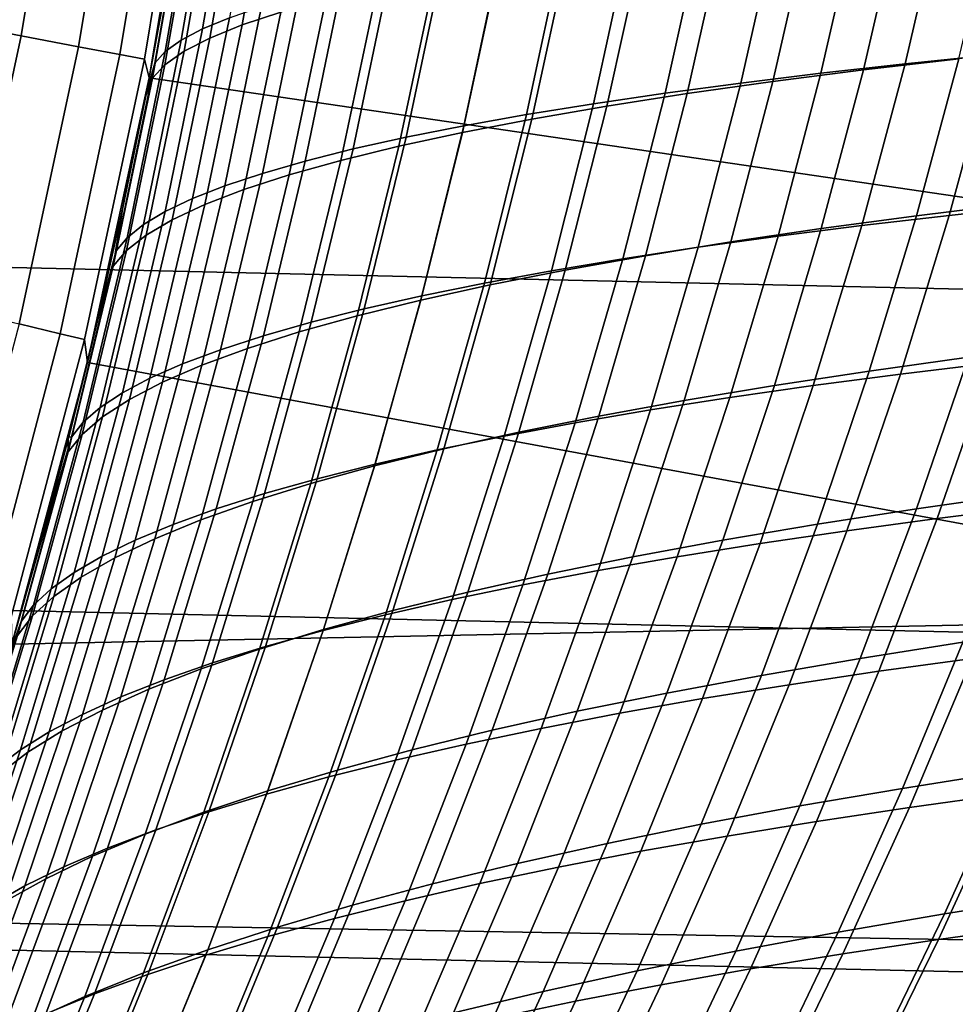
# Model space of a CAD drawing. Header units: metres. Extents: x -28 to 70, y -218 to 27.
# Tile 155 of 246: x 21.14 to 24.5, y -7.49 to -3.95. Entities that reach past the tile are written whole.
import ezdxf

# ---------------------------------------------------------------- set-up
doc = ezdxf.new("R2010")
doc.units = ezdxf.units.M
doc.layers.add('solid_10_261_002_XXX', color=7, linetype='CONTINUOUS')

msp = doc.modelspace()

# ---------------------------------------------------------------- linework, layer by layer
at = {"layer": 'solid_10_261_002_XXX'}
for points in [[(27.045177, -4.980701, -5), (-27.243832, -3.744787, -5), (-27.386063, -2.50062, -5), (27.243832, -3.744787, -5)], [(21.141562, -4.012424, 149.119751), (21.306396, -3.017062, 149.119751), (21.038462, -2.979121, 150.623184), (20.8757, -3.961967, 150.623184)], [(21.348619, -4.051722, 147.606766), (21.51507, -3.04661, 147.606766), (21.306396, -3.017062, 149.119751), (21.141562, -4.012424, 149.119751)], [(21.496548, -4.079797, 146.086594), (21.66415, -3.067721, 146.086594), (21.51507, -3.04661, 147.606766), (21.348619, -4.051722, 147.606766)], [(21.585112, -4.096605, 144.561661), (21.753405, -3.080359, 144.561661), (21.66415, -3.067721, 146.086594), (21.496548, -4.079797, 146.086594)], [(21.602432, -4.163527, 143.052673), (21.776072, -3.130926, 143.052673), (21.753405, -3.080359, 144.561661), (21.585112, -4.096605, 144.561661)], [(21.737457, -3.38865, 85.574867), (21.66827, -3.80606, 85.621803), (21.602425, -4.163459), (21.776041, -3.131092)], [(26.553406, -4.890358), (26.748474, -3.676775), (21.776041, -3.131092), (21.602425, -4.163459)], [(21.667282, -3.81168, 142.377914), (21.736696, -3.393527, 142.425034), (21.776072, -3.130926, 143.052673), (21.602432, -4.163527, 143.052673)], [(22.049608, -3.322416, 140.124557), (21.935936, -3.973559, 140.045731), (22.075018, -3.927159, 139.601364), (22.18779, -3.283598, 139.679596)], [(21.794052, -3.987759, 87.329597), (21.907532, -3.32784, 87.251534), (22.00271, -3.293834, 87.662659), (21.890249, -3.947487, 87.740082)], [(21.934967, -3.361856, 140.576004), (21.820093, -4.02066, 140.49646), (21.935936, -3.973559, 140.045731), (22.049608, -3.322416, 140.124557)], [(21.717237, -4.028464, 86.915436), (21.832005, -3.362243, 86.836624), (21.907532, -3.32784, 87.251534), (21.794052, -3.987759, 87.329597)], [(21.65996, -4.0695, 86.498604), (21.776304, -3.396962, 86.418907), (21.832005, -3.362243, 86.836624), (21.717237, -4.028464, 86.915436)], [(21.844076, -3.401798, 141.032639), (21.727674, -4.068315, 140.95224), (21.820093, -4.02066, 140.49646), (21.934967, -3.361856, 140.576004)], [(21.776304, -3.396962, 86.418907), (21.65996, -4.0695, 86.498604), (21.622375, -4.110762, 86.080093), (21.740595, -3.431912, 85.999374)], [(21.777145, -3.442126, 141.493134), (21.658873, -4.11638, 141.411758), (21.727674, -4.068315, 140.95224), (21.844076, -3.401798, 141.032639)], [(21.740595, -3.431912, 85.999374), (21.622375, -4.110762, 86.080093), (21.591169, -4.221542, 85.674347), (21.66827, -3.80606, 85.621803)], [(21.658873, -4.11638, 141.411758), (21.777145, -3.442126, 141.493134), (21.734383, -3.482721, 141.956146), (21.613869, -4.164709, 141.873657)], [(21.734383, -3.482721, 141.956146), (21.667282, -3.81168, 142.377914), (21.589945, -4.227796, 142.32515), (21.613869, -4.164709, 141.873657)], [(24.318569, -4.113501, 92.122635), (24.454893, -3.52861, 92.030556), (24.77191, -3.500661, 92.307846), (24.634285, -4.081156, 92.400398)], [(24.016516, -4.147206, 91.829521), (24.15163, -3.557729, 91.737877), (24.454893, -3.52861, 92.030556), (24.318569, -4.113501, 92.122635)], [(24.302784, -3.558693, 136.097977), (24.1693, -4.135172, 136.007126), (24.512188, -4.095067, 135.694672), (24.64666, -3.524426, 135.785721)], [(23.728867, -4.182298, 91.521729), (23.862885, -3.588042, 91.430466), (24.15163, -3.557729, 91.737877), (24.016516, -4.147206, 91.829521)], [(23.976177, -3.594414, 136.428665), (23.843575, -4.176953, 136.337967), (24.1693, -4.135172, 136.007126), (24.302784, -3.558693, 136.097977)], [(23.456182, -4.218737, 91.200104), (23.589231, -3.61952, 91.109161), (23.862885, -3.588042, 91.430466), (23.728867, -4.182298, 91.521729)], [(23.667728, -3.631584, 136.776794), (23.535873, -4.220402, 136.686188), (23.843575, -4.176953, 136.337967), (23.976177, -3.594414, 136.428665)], [(23.198971, -4.256465, 90.865547), (23.331196, -3.652118, 90.774857), (23.589231, -3.61952, 91.109161), (23.456182, -4.218737, 91.200104)], [(23.378136, -3.670146, 137.141144), (23.246874, -4.265445, 137.050568), (23.535873, -4.220402, 136.686188), (23.667728, -3.631584, 136.776794)], [(22.957739, -4.295427, 90.518959), (23.089298, -3.68579, 90.428452), (23.331196, -3.652118, 90.774857), (23.198971, -4.256465, 90.865547)], [(23.108088, -3.710035, 137.520554), (22.977243, -4.312003, 137.429916), (23.246874, -4.265445, 137.050568), (23.378136, -3.670146, 137.141144)], [(22.858276, -3.751188, 137.913803), (22.72765, -4.36, 137.823029), (22.977243, -4.312003, 137.429916), (23.108088, -3.710035, 137.520554)], [(22.732994, -4.335565, 90.161255), (22.864065, -3.72049, 90.070824), (23.089298, -3.68579, 90.428452), (22.957739, -4.295427, 90.518959)], [(26.79051, -6.206317, -5), (-27.045177, -4.980701, -5), (-27.243832, -3.744787, -5), (27.045177, -4.980701, -5)], [(22.525242, -4.376823, 89.79332), (22.656017, -3.756174, 89.702881), (22.864065, -3.72049, 90.070824), (22.732994, -4.335565, 90.161255)], [(22.33499, -4.419145, 89.416069), (22.465679, -3.792794, 89.325516), (22.656017, -3.756174, 89.702881), (22.525242, -4.376823, 89.79332)], [(22.629391, -3.793543, 138.319717), (22.498758, -4.409358, 138.228699), (22.72765, -4.36, 137.823029), (22.858276, -3.751188, 137.913803)], [(21.589945, -4.227796, 142.32515), (21.667282, -3.81168, 142.377914), (21.602432, -4.163527, 143.052673)], [(21.66827, -3.80606, 85.621803), (21.591169, -4.221542, 85.674347), (21.602425, -4.163459)], [(22.162746, -4.462473, 89.030396), (22.293573, -3.830308, 88.939613), (22.465679, -3.792794, 89.325516), (22.33499, -4.419145, 89.416069)], [(22.422121, -3.837036, 138.737076), (22.291237, -4.46, 138.645706), (22.498758, -4.409358, 138.228699), (22.629391, -3.793543, 138.319717)], [(22.008959, -4.50674, 88.637222), (22.140165, -3.868658, 88.546082), (22.293573, -3.830308, 88.939613), (22.162746, -4.462473, 89.030396)], [(22.237154, -3.881604, 139.164719), (22.105751, -4.511847, 139.072845), (22.291237, -4.46, 138.645706), (22.422121, -3.837036, 138.737076)], [(21.873827, -4.551832, 88.237534), (22.005672, -3.907753, 88.145912), (22.140165, -3.868658, 88.546082), (22.008959, -4.50674, 88.637222)], [(22.075018, -3.927159, 139.601364), (21.942806, -4.564791, 139.508896), (22.105751, -4.511847, 139.072845), (22.237154, -3.881604, 139.164719)], [(21.757494, -4.597623, 87.832321), (21.890249, -3.947487, 87.740082), (22.005672, -3.907753, 88.145912), (21.873827, -4.551832, 88.237534)], [(21.660093, -4.643988, 87.422577), (21.794052, -3.987759, 87.329597), (21.890249, -3.947487, 87.740082), (21.757494, -4.597623, 87.832321)], [(21.935936, -3.973559, 140.045731), (21.802599, -4.618664, 139.952499), (21.942806, -4.564791, 139.508896), (22.075018, -3.927159, 139.601364)], [(20.930254, -4.998967, 149.119751), (21.141562, -4.012424, 149.119751), (20.8757, -3.961967, 150.623184), (20.667048, -4.936103, 150.623184)], [(21.581768, -4.690802, 87.009315), (21.717237, -4.028464, 86.915436), (21.794052, -3.987759, 87.329597), (21.660093, -4.643988, 87.422577)], [(21.820093, -4.02066, 140.49646), (21.685289, -4.67329, 140.402344), (21.802599, -4.618664, 139.952499), (21.935936, -3.973559, 140.045731)], [(21.135242, -5.047926, 147.606766), (21.348619, -4.051722, 147.606766), (21.141562, -4.012424, 149.119751), (20.930254, -4.998967, 149.119751)], [(21.522655, -4.737938, 86.593521), (21.65996, -4.0695, 86.498604), (21.717237, -4.028464, 86.915436), (21.581768, -4.690802, 87.009315)], [(21.727674, -4.068315, 140.95224), (21.591043, -4.728495, 140.857086), (21.685289, -4.67329, 140.402344), (21.820093, -4.02066, 140.49646)], [(21.281691, -5.082904, 146.086594), (21.496548, -4.079797, 146.086594), (21.348619, -4.051722, 147.606766), (21.135242, -5.047926, 147.606766)], [(24.512188, -4.095067, 135.694672), (24.359621, -4.659419, 135.590302), (24.717541, -4.615298, 135.29689), (24.871187, -4.056581, 135.401443)], [(24.477209, -4.6576, 92.507248), (24.634285, -4.081156, 92.400398), (24.962872, -4.050134, 92.662186), (24.804356, -4.622372, 92.769539)], [(21.36937, -5.103846, 144.561661), (21.585112, -4.096605, 144.561661), (21.496548, -4.079797, 146.086594), (21.281691, -5.082904, 146.086594)], [(21.379854, -5.186697, 143.052673), (21.602432, -4.163527, 143.052673), (21.585112, -4.096605, 144.561661), (21.36937, -5.103846, 144.561661)], [(21.65996, -4.0695, 86.498604), (21.522655, -4.737938, 86.593521), (21.482895, -4.785273, 86.176201), (21.622375, -4.110762, 86.080093)], [(21.658873, -4.11638, 141.411758), (21.520023, -4.784103, 141.315384), (21.591043, -4.728495, 140.857086), (21.727674, -4.068315, 140.95224)], [(24.1693, -4.135172, 136.007126), (24.017719, -4.705378, 135.902893), (24.359621, -4.659419, 135.590302), (24.512188, -4.095067, 135.694672)], [(24.162853, -4.694341, 92.229012), (24.318569, -4.113501, 92.122635), (24.634285, -4.081156, 92.400398), (24.477209, -4.6576, 92.507248)], [(21.520023, -4.784103, 141.315384), (21.658873, -4.11638, 141.411758), (21.613869, -4.164709, 141.873657), (21.472389, -4.83994, 141.775925)], [(21.622375, -4.110762, 86.080093), (21.482895, -4.785273, 86.176201), (21.506224, -4.634904, 85.732506), (21.591169, -4.221542, 85.674347)], [(23.843575, -4.176953, 136.337967), (23.692858, -4.753232, 136.233826), (24.017719, -4.705378, 135.902893), (24.1693, -4.135172, 136.007126)], [(23.862055, -4.732633, 91.935471), (24.016516, -4.147206, 91.829521), (24.318569, -4.113501, 92.122635), (24.162853, -4.694341, 92.229012)], [(21.504753, -4.641722, 142.266754), (21.589945, -4.227796, 142.32515), (21.602432, -4.163527, 143.052673), (21.379854, -5.186697, 143.052673)], [(21.506224, -4.634904, 85.732506), (21.413578, -5.04566, 85.796356), (21.379866, -5.186649), (21.602425, -4.163459)], [(26.303297, -6.093975), (26.553406, -4.890358), (21.602425, -4.163459), (21.379866, -5.186649)], [(21.472389, -4.83994, 141.775925), (21.613869, -4.164709, 141.873657), (21.589945, -4.227796, 142.32515), (21.504753, -4.641722, 142.266754)], [(21.591169, -4.221542, 85.674347), (21.506224, -4.634904, 85.732506), (21.602425, -4.163459)], [(23.575539, -4.772497, 91.627304), (23.728867, -4.182298, 91.521729), (24.016516, -4.147206, 91.829521), (23.862055, -4.732633, 91.935471)], [(23.303846, -4.813883, 91.305374), (23.456182, -4.218737, 91.200104), (23.728867, -4.182298, 91.521729), (23.575539, -4.772497, 91.627304)], [(23.535873, -4.220402, 136.686188), (23.385872, -4.802962, 136.582062), (23.692858, -4.753232, 136.233826), (23.843575, -4.176953, 136.337967)], [(23.047464, -4.856723, 90.970596), (23.198971, -4.256465, 90.865547), (23.456182, -4.218737, 91.200104), (23.303846, -4.813883, 91.305374)], [(23.246874, -4.265445, 137.050568), (23.097414, -4.85448, 136.946396), (23.385872, -4.802962, 136.582062), (23.535873, -4.220402, 136.686188)], [(22.806887, -4.900946, 90.623878), (22.957739, -4.295427, 90.518959), (23.198971, -4.256465, 90.865547), (23.047464, -4.856723, 90.970596)], [(22.977243, -4.312003, 137.429916), (22.828127, -4.907689, 137.325592), (23.097414, -4.85448, 136.946396), (23.246874, -4.265445, 137.050568)], [(22.72765, -4.36, 137.823029), (22.578653, -4.962497, 137.71846), (22.828127, -4.907689, 137.325592), (22.977243, -4.312003, 137.429916)], [(22.5826, -4.946483, 90.266129), (22.732994, -4.335565, 90.161255), (22.957739, -4.295427, 90.518959), (22.806887, -4.900946, 90.623878)], [(22.375093, -4.993266, 89.898262), (22.525242, -4.376823, 89.79332), (22.732994, -4.335565, 90.161255), (22.5826, -4.946483, 90.266129)], [(22.184858, -5.041224, 89.521194), (22.33499, -4.419145, 89.416069), (22.525242, -4.376823, 89.79332), (22.375093, -4.993266, 89.898262)], [(22.498758, -4.409358, 138.228699), (22.349634, -5.018809, 138.123779), (22.578653, -4.962497, 137.71846), (22.72765, -4.36, 137.823029)], [(22.012383, -5.090289, 89.135841), (22.162746, -4.462473, 89.030396), (22.33499, -4.419145, 89.416069), (22.184858, -5.041224, 89.521194)], [(22.291237, -4.46, 138.645706), (22.141716, -5.076531, 138.540298), (22.349634, -5.018809, 138.123779), (22.498758, -4.409358, 138.228699)], [(21.858099, -5.140379, 88.743111), (22.008959, -4.50674, 88.637222), (22.162746, -4.462473, 89.030396), (22.012383, -5.090289, 89.135841)], [(22.105751, -4.511847, 139.072845), (21.955538, -5.13557, 138.966827), (22.141716, -5.076531, 138.540298), (22.291237, -4.46, 138.645706)], [(21.722187, -5.191358, 88.344009), (21.873827, -4.551832, 88.237534), (22.008959, -4.50674, 88.637222), (21.858099, -5.140379, 88.743111)], [(21.942806, -4.564791, 139.508896), (21.79158, -5.195793, 139.4021), (21.955538, -5.13557, 138.966827), (22.105751, -4.511847, 139.072845)], [(21.604771, -5.243075, 87.939529), (21.757494, -4.597623, 87.832321), (21.873827, -4.551832, 88.237534), (21.722187, -5.191358, 88.344009)], [(21.50597, -5.295384, 87.53067), (21.660093, -4.643988, 87.422577), (21.757494, -4.597623, 87.832321), (21.604771, -5.243075, 87.939529)], [(21.802599, -4.618664, 139.952499), (21.650011, -5.257003, 139.844788), (21.79158, -5.195793, 139.4021), (21.942806, -4.564791, 139.508896)], [(21.685289, -4.67329, 140.402344), (21.53097, -5.318991, 140.293549), (21.650011, -5.257003, 139.844788), (21.802599, -4.618664, 139.952499)], [(24.359621, -4.659419, 135.590302), (24.18984, -5.217048, 135.472656), (24.546705, -5.167317, 135.179138), (24.717541, -4.615298, 135.29689)], [(24.301916, -5.228077, 92.628082), (24.477209, -4.6576, 92.507248), (24.804356, -4.622372, 92.769539), (24.627609, -5.188621, 92.890854)], [(21.411858, -5.052953, 142.202652), (21.504753, -4.641722, 142.266754), (21.379854, -5.186697, 143.052673)], [(21.472389, -4.83994, 141.775925), (21.504753, -4.641722, 142.266754), (21.411858, -5.052953, 142.202652)], [(21.482895, -4.785273, 86.176201), (21.413578, -5.04566, 85.796356), (21.506224, -4.634904, 85.732506)], [(21.425905, -5.348133, 87.118446), (21.581768, -4.690802, 87.009315), (21.660093, -4.643988, 87.422577), (21.50597, -5.295384, 87.53067)], [(24.017719, -4.705378, 135.902893), (23.848888, -5.268838, 135.785309), (24.18984, -5.217048, 135.472656), (24.359621, -4.659419, 135.590302)], [(23.988924, -5.269239, 92.349411), (24.162853, -4.694341, 92.229012), (24.477209, -4.6576, 92.507248), (24.301916, -5.228077, 92.628082)], [(21.364697, -5.401174, 86.703857), (21.522655, -4.737938, 86.593521), (21.581768, -4.690802, 87.009315), (21.425905, -5.348133, 87.118446)], [(21.591043, -4.728495, 140.857086), (21.434591, -5.381551, 140.747055), (21.53097, -5.318991, 140.293549), (21.685289, -4.67329, 140.402344)], [(23.689377, -5.312139, 92.055489), (23.862055, -4.732633, 91.935471), (24.162853, -4.694341, 92.229012), (23.988924, -5.269239, 92.349411)], [(21.522655, -4.737938, 86.593521), (21.364697, -5.401174, 86.703857), (21.322466, -5.454357, 86.287895), (21.482895, -4.785273, 86.176201)], [(21.520023, -4.784103, 141.315384), (21.361013, -5.444475, 141.203934), (21.434591, -5.381551, 140.747055), (21.591043, -4.728495, 140.857086)], [(23.403976, -5.356792, 91.747002), (23.575539, -4.772497, 91.627304), (23.862055, -4.732633, 91.935471), (23.689377, -5.312139, 92.055489)], [(23.692858, -4.753232, 136.233826), (23.524839, -5.322735, 136.116257), (23.848888, -5.268838, 135.785309), (24.017719, -4.705378, 135.902893)], [(23.133244, -5.403138, 91.424828), (23.303846, -4.813883, 91.305374), (23.575539, -4.772497, 91.627304), (23.403976, -5.356792, 91.747002)], [(23.385872, -4.802962, 136.582062), (23.218502, -5.378713, 136.464417), (23.524839, -5.322735, 136.116257), (23.692858, -4.753232, 136.233826)], [(21.361013, -5.444475, 141.203934), (21.520023, -4.784103, 141.315384), (21.472389, -4.83994, 141.775925), (21.310369, -5.507557, 141.662888)], [(21.482895, -4.785273, 86.176201), (21.322466, -5.454357, 86.287895), (21.313404, -5.453331, 85.866005), (21.413578, -5.04566, 85.796356)], [(23.097414, -4.85448, 136.946396), (22.930502, -5.43666, 136.828598), (23.218502, -5.378713, 136.464417), (23.385872, -4.802962, 136.582062)], [(21.310369, -5.507557, 141.662888), (21.472389, -4.83994, 141.775925), (21.411858, -5.052953, 142.202652), (21.311441, -5.460991, 142.132767)], [(22.877649, -5.451093, 91.08989), (23.047464, -4.856723, 90.970596), (23.303846, -4.813883, 91.305374), (23.133244, -5.403138, 91.424828)], [(22.637665, -5.500574, 90.743111), (22.806887, -4.900946, 90.623878), (23.047464, -4.856723, 90.970596), (22.877649, -5.451093, 91.08989)], [(22.828127, -4.907689, 137.325592), (22.661457, -5.496466, 137.207565), (22.930502, -5.43666, 136.828598), (23.097414, -4.85448, 136.946396)], [(22.578653, -4.962497, 137.71846), (22.411983, -5.558016, 137.600067), (22.661457, -5.496466, 137.207565), (22.828127, -4.907689, 137.325592)], [(22.413761, -5.551497, 90.385406), (22.5826, -4.946483, 90.266129), (22.806887, -4.900946, 90.623878), (22.637665, -5.500574, 90.743111)], [(22.206409, -5.603778, 90.0177), (22.375093, -4.993266, 89.898262), (22.5826, -4.946483, 90.266129), (22.413761, -5.551497, 90.385406)], [(26.48019, -7.4195, -5), (-26.79051, -6.206317, -5), (-27.045177, -4.980701, -5), (26.79051, -6.206317, -5)], [(22.349634, -5.018809, 138.123779), (22.182699, -5.621199, 138.004883), (22.411983, -5.558016, 137.600067), (22.578653, -4.962497, 137.71846)], [(22.141716, -5.076531, 138.540298), (21.97422, -5.685901, 138.420776), (22.182699, -5.621199, 138.004883), (22.349634, -5.018809, 138.123779)], [(22.016079, -5.657336, 89.640923), (22.184858, -5.041224, 89.521194), (22.375093, -4.993266, 89.898262), (22.206409, -5.603778, 90.0177)], [(21.020054, -6.074839, 146.086594), (21.281691, -5.082904, 146.086594), (21.135242, -5.047926, 147.606766), (20.875404, -6.033035, 147.606766)], [(21.311441, -5.460991, 142.132767), (21.411858, -5.052953, 142.202652), (21.379854, -5.186697, 143.052673)], [(21.413578, -5.04566, 85.796356), (21.313404, -5.453331, 85.866005), (21.379866, -5.186649)], [(21.843245, -5.712086, 89.255981), (22.012383, -5.090289, 89.135841), (22.184858, -5.041224, 89.521194), (22.016079, -5.657336, 89.640923)], [(21.106653, -6.099866, 144.561661), (21.36937, -5.103846, 144.561661), (21.281691, -5.082904, 146.086594), (21.020054, -6.074839, 146.086594)], [(21.688313, -5.767931, 88.863823), (21.858099, -5.140379, 88.743111), (22.012383, -5.090289, 89.135841), (21.843245, -5.712086, 89.255981)], [(21.955538, -5.13557, 138.966827), (21.787163, -5.752009, 138.846542), (21.97422, -5.685901, 138.420776), (22.141716, -5.076531, 138.540298)], [(21.108845, -6.198116, 143.052673), (21.379854, -5.186697, 143.052673), (21.36937, -5.103846, 144.561661), (21.106653, -6.099866, 144.561661)], [(24.546705, -5.167317, 135.179138), (24.359613, -5.712257, 135.048279), (24.730316, -5.659211, 134.774704), (24.918486, -5.119589, 134.905609)], [(21.551451, -5.82471, 88.465439), (21.722187, -5.191358, 88.344009), (21.858099, -5.140379, 88.743111), (21.688313, -5.767931, 88.863823)], [(21.79158, -5.195793, 139.4021), (21.621981, -5.81937, 139.280884), (21.787163, -5.752009, 138.846542), (21.955538, -5.13557, 138.966827)], [(24.433954, -5.746918, 93.02578), (24.627609, -5.188621, 92.890854), (24.965258, -5.150836, 93.13707), (24.770121, -5.705059, 93.272438)], [(21.313404, -5.453331, 85.866005), (21.205824, -5.85773, 85.941452), (21.108797, -6.198219), (21.379866, -5.186649)], [(26.303297, -6.093975), (21.379866, -5.186649), (21.108797, -6.198219)], [(21.203644, -5.86562, 142.057144), (21.311441, -5.460991, 142.132767), (21.379854, -5.186697, 143.052673), (21.108845, -6.198116, 143.052673)], [(21.432758, -5.88225, 88.061836), (21.604771, -5.243075, 87.939529), (21.722187, -5.191358, 88.344009), (21.551451, -5.82471, 88.465439)], [(21.650011, -5.257003, 139.844788), (21.478815, -5.88775, 139.722458), (21.621981, -5.81937, 139.280884), (21.79158, -5.195793, 139.4021)], [(24.18984, -5.217048, 135.472656), (24.003742, -5.767533, 135.341827), (24.359613, -5.712257, 135.048279), (24.546705, -5.167317, 135.179138)], [(24.109671, -5.790647, 92.762596), (24.301916, -5.228077, 92.628082), (24.627609, -5.188621, 92.890854), (24.433954, -5.746918, 93.02578)], [(23.848888, -5.268838, 135.785309), (23.663668, -5.825086, 135.654449), (24.003742, -5.767533, 135.341827), (24.18984, -5.217048, 135.472656)], [(23.797991, -5.836273, 92.483566), (23.988924, -5.269239, 92.349411), (24.301916, -5.228077, 92.628082), (24.109671, -5.790647, 92.762596)], [(21.332338, -5.940375, 87.654022), (21.50597, -5.295384, 87.53067), (21.604771, -5.243075, 87.939529), (21.432758, -5.88225, 88.061836)], [(21.53097, -5.318991, 140.293549), (21.357777, -5.956907, 140.169937), (21.478815, -5.88775, 139.722458), (21.650011, -5.257003, 139.844788)], [(23.524839, -5.322735, 136.116257), (23.340347, -5.884957, 135.985291), (23.663668, -5.825086, 135.654449), (23.848888, -5.268838, 135.785309)], [(23.499634, -5.883824, 92.189339), (23.689377, -5.312139, 92.055489), (23.988924, -5.269239, 92.349411), (23.797991, -5.836273, 92.483566)], [(21.250292, -5.998909, 87.243004), (21.425905, -5.348133, 87.118446), (21.50597, -5.295384, 87.53067), (21.332338, -5.940375, 87.654022)], [(21.434591, -5.381551, 140.747055), (21.258972, -6.0266, 140.621979), (21.357777, -5.956907, 140.169937), (21.53097, -5.318991, 140.293549)], [(23.218502, -5.378713, 136.464417), (23.034563, -5.947104, 136.333282), (23.340347, -5.884957, 135.985291), (23.524839, -5.322735, 136.116257)], [(23.215277, -5.933309, 91.880623), (23.403976, -5.356792, 91.747002), (23.689377, -5.312139, 92.055489), (23.499634, -5.883824, 92.189339)], [(21.186718, -6.05768, 86.829796), (21.364697, -5.401174, 86.703857), (21.425905, -5.348133, 87.118446), (21.250292, -5.998909, 87.243004)], [(22.945423, -5.98465, 91.558304), (23.133244, -5.403138, 91.424828), (23.403976, -5.356792, 91.747002), (23.215277, -5.933309, 91.880623)], [(21.364697, -5.401174, 86.703857), (21.186718, -6.05768, 86.829796), (21.14172, -6.11651, 86.415405), (21.322466, -5.454357, 86.287895)], [(21.361013, -5.444475, 141.203934), (21.182512, -6.096586, 141.077225), (21.258972, -6.0266, 140.621979), (21.434591, -5.381551, 140.747055)], [(22.690521, -6.037749, 91.223305), (22.877649, -5.451093, 91.08989), (23.133244, -5.403138, 91.424828), (22.945423, -5.98465, 91.558304)], [(22.930502, -5.43666, 136.828598), (22.74691, -6.011397, 136.697189), (23.034563, -5.947104, 136.333282), (23.218502, -5.378713, 136.464417)], [(21.182512, -6.096586, 141.077225), (21.361013, -5.444475, 141.203934), (21.310369, -5.507557, 141.662888), (21.128504, -6.166625, 141.534317)], [(22.661457, -5.496466, 137.207565), (22.47798, -6.077704, 137.07576), (22.74691, -6.011397, 136.697189), (22.930502, -5.43666, 136.828598)], [(21.322466, -5.454357, 86.287895), (21.14172, -6.11651, 86.415405), (21.090849, -6.25908, 86.022598), (21.205824, -5.85773, 85.941452)], [(21.310369, -5.507557, 141.662888), (21.311441, -5.460991, 142.132767), (21.203644, -5.86562, 142.057144)], [(21.322466, -5.454357, 86.287895), (21.205824, -5.85773, 85.941452), (21.313404, -5.453331, 85.866005)], [(22.451023, -6.092508, 90.876572), (22.637665, -5.500574, 90.743111), (22.877649, -5.451093, 91.08989), (22.690521, -6.037749, 91.223305)], [(21.310369, -5.507557, 141.662888), (21.203644, -5.86562, 142.057144), (21.088482, -6.267049, 141.975861), (21.128504, -6.166625, 141.534317)], [(22.227383, -6.148828, 90.519028), (22.413761, -5.551497, 90.385406), (22.637665, -5.500574, 90.743111), (22.451023, -6.092508, 90.876572)], [(22.411983, -5.558016, 137.600067), (22.228363, -6.14589, 137.467758), (22.47798, -6.077704, 137.07576), (22.661457, -5.496466, 137.207565)], [(22.02005, -6.206609, 90.151611), (22.206409, -5.603778, 90.0177), (22.413761, -5.551497, 90.385406), (22.227383, -6.148828, 90.519028)], [(22.182699, -5.621199, 138.004883), (21.998652, -6.215823, 137.871933), (22.228363, -6.14589, 137.467758), (22.411983, -5.558016, 137.600067)], [(21.97422, -5.685901, 138.420776), (21.789434, -6.287368, 138.287048), (21.998652, -6.215823, 137.871933), (22.182699, -5.621199, 138.004883)], [(21.829475, -6.265753, 89.775246), (22.016079, -5.657336, 89.640923), (22.206409, -5.603778, 90.0177), (22.02005, -6.206609, 90.151611)], [(21.656115, -6.326161, 89.390869), (21.843245, -5.712086, 89.255981), (22.016079, -5.657336, 89.640923), (21.829475, -6.265753, 89.775246)], [(24.359613, -5.712257, 135.048279), (24.157192, -6.249741, 134.904434), (24.526907, -6.191488, 134.630905), (24.730316, -5.659211, 134.774704)], [(21.787163, -5.752009, 138.846542), (21.601299, -6.360392, 138.711853), (21.789434, -6.287368, 138.287048), (21.97422, -5.685901, 138.420776)], [(21.500355, -6.387718, 88.999435), (21.688313, -5.767931, 88.863823), (21.843245, -5.712086, 89.255981), (21.656115, -6.326161, 89.390869)], [(24.003742, -5.767533, 135.341827), (23.802219, -6.310451, 135.197891), (24.157192, -6.249741, 134.904434), (24.359613, -5.712257, 135.048279)], [(24.22464, -6.295739, 93.174042), (24.433954, -5.746918, 93.02578), (24.770121, -5.705059, 93.272438), (24.559416, -6.249762, 93.421051)], [(21.621981, -5.81937, 139.280884), (21.434675, -6.434715, 139.145065), (21.601299, -6.360392, 138.711853), (21.787163, -5.752009, 138.846542)], [(23.901669, -6.343789, 92.910553), (24.109671, -5.790647, 92.762596), (24.433954, -5.746918, 93.02578), (24.22464, -6.295739, 93.174042)], [(21.362343, -6.450238, 88.601929), (21.551451, -5.82471, 88.465439), (21.688313, -5.767931, 88.863823), (21.500355, -6.387718, 88.999435)], [(23.663668, -5.825086, 135.654449), (23.462919, -6.373656, 135.510361), (23.802219, -6.310451, 135.197891), (24.003742, -5.767533, 135.341827)], [(23.591196, -6.393931, 92.631264), (23.797991, -5.836273, 92.483566), (24.109671, -5.790647, 92.762596), (23.901669, -6.343789, 92.910553)], [(21.242159, -6.513519, 88.199371), (21.432758, -5.88225, 88.061836), (21.551451, -5.82471, 88.465439), (21.362343, -6.450238, 88.601929)], [(21.478815, -5.88775, 139.722458), (21.289675, -6.510067, 139.585342), (21.434675, -6.434715, 139.145065), (21.621981, -5.81937, 139.280884)], [(23.340347, -5.884957, 135.985291), (23.140213, -6.439387, 135.840988), (23.462919, -6.373656, 135.510361), (23.663668, -5.825086, 135.654449)], [(23.293917, -6.446184, 92.336845), (23.499634, -5.883824, 92.189339), (23.797991, -5.836273, 92.483566), (23.591196, -6.393931, 92.631264)], [(21.088482, -6.267049, 141.975861), (21.203644, -5.86562, 142.057144), (21.108845, -6.198116, 143.052673)], [(21.205824, -5.85773, 85.941452), (21.090849, -6.25908, 86.022598), (21.108797, -6.198219)], [(21.139883, -6.577358, 87.792778), (21.332338, -5.940375, 87.654022), (21.432758, -5.88225, 88.061836), (21.242159, -6.513519, 88.199371)], [(21.357777, -5.956907, 140.169937), (21.166378, -6.586171, 140.031342), (21.289675, -6.510067, 139.585342), (21.478815, -5.88775, 139.722458)], [(23.034563, -5.947104, 136.333282), (22.83485, -6.507586, 136.18866), (23.140213, -6.439387, 135.840988), (23.340347, -5.884957, 135.985291)], [(23.010481, -6.500546, 92.028023), (23.215277, -5.933309, 91.880623), (23.499634, -5.883824, 92.189339), (23.293917, -6.446184, 92.336845)], [(21.055597, -6.641553, 87.383156), (21.250292, -5.998909, 87.243004), (21.332338, -5.940375, 87.654022), (21.139883, -6.577358, 87.792778)], [(22.741373, -6.556927, 91.705681), (22.945423, -5.98465, 91.558304), (23.215277, -5.933309, 91.880623), (23.010481, -6.500546, 92.028023)], [(21.258972, -6.0266, 140.621979), (21.064865, -6.662746, 140.481689), (21.166378, -6.586171, 140.031342), (21.357777, -5.956907, 140.169937)], [(22.74691, -6.011397, 136.697189), (22.547403, -6.5781, 136.552124), (22.83485, -6.507586, 136.18866), (23.034563, -5.947104, 136.333282)], [(20.989384, -6.7059, 86.971535), (21.186718, -6.05768, 86.829796), (21.250292, -5.998909, 87.243004), (21.055597, -6.641553, 87.383156)], [(22.47798, -6.077704, 137.07576), (22.278437, -6.650774, 136.930161), (22.547403, -6.5781, 136.552124), (22.74691, -6.011397, 136.697189)], [(22.48702, -6.615209, 91.370766), (22.690521, -6.037749, 91.223305), (22.945423, -5.98465, 91.558304), (22.741373, -6.556927, 91.705681)], [(21.182512, -6.096586, 141.077225), (20.985218, -6.739515, 140.935043), (21.064865, -6.662746, 140.481689), (21.258972, -6.0266, 140.621979)], [(22.247856, -6.675276, 91.024223), (22.451023, -6.092508, 90.876572), (22.690521, -6.037749, 91.223305), (22.48702, -6.615209, 91.370766)], [(21.186718, -6.05768, 86.829796), (20.989384, -6.7059, 86.971535), (20.94132, -6.770198, 86.558922), (21.14172, -6.11651, 86.415405)], [(22.228363, -6.14589, 137.467758), (22.028509, -6.725451, 137.321487), (22.278437, -6.650774, 136.930161), (22.47798, -6.077704, 137.07576)], [(25.998587, -7.285095), (26.303297, -6.093975), (21.108797, -6.198219), (20.790064, -7.195333)], [(20.985218, -6.739515, 140.935043), (21.182512, -6.096586, 141.077225), (21.128504, -6.166625, 141.534317), (20.927513, -6.816199, 141.390045)], [(21.14172, -6.11651, 86.415405), (20.94132, -6.770198, 86.558922), (20.968672, -6.656938, 86.109543), (21.090849, -6.25908, 86.022598)], [(22.024315, -6.737014, 90.666992), (22.227383, -6.148828, 90.519028), (22.451023, -6.092508, 90.876572), (22.247856, -6.675276, 91.024223)], [(21.998652, -6.215823, 137.871933), (21.798189, -6.801976, 137.724838), (22.028509, -6.725451, 137.321487), (22.228363, -6.14589, 137.467758)], [(21.816824, -6.800305, 90.300011), (22.02005, -6.206609, 90.151611), (22.227383, -6.148828, 90.519028), (22.024315, -6.737014, 90.666992)], [(24.526907, -6.191488, 134.630905), (24.309227, -6.716087, 134.474304), (24.691824, -6.65545, 134.221725), (24.910433, -6.135657, 134.378189)], [(26.115135, -8.616775, -5), (-26.48019, -7.4195, -5), (-26.79051, -6.206317, -5), (26.48019, -7.4195, -5)], [(21.789434, -6.287368, 138.287048), (21.588039, -6.880192, 138.138977), (21.798189, -6.801976, 137.724838), (21.998652, -6.215823, 137.871933)], [(21.62582, -6.865034, 89.924232), (21.829475, -6.265753, 89.775246), (22.02005, -6.206609, 90.151611), (21.816824, -6.800305, 90.300011)], [(24.157192, -6.249741, 134.904434), (23.940378, -6.779388, 134.747681), (24.309227, -6.716087, 134.474304), (24.526907, -6.191488, 134.630905)], [(24.334227, -6.784919, 93.582809), (24.559416, -6.249762, 93.421051), (24.905306, -6.205838, 93.650909), (24.67881, -6.737096, 93.812943)], [(23.802219, -6.310451, 135.197891), (23.586172, -6.845379, 135.040909), (23.940378, -6.779388, 134.747681), (24.157192, -6.249741, 134.904434)], [(24.000696, -6.835013, 93.335564), (24.22464, -6.295739, 93.174042), (24.559416, -6.249762, 93.421051), (24.334227, -6.784919, 93.582809)], [(21.601299, -6.360392, 138.711853), (21.398619, -6.959943, 138.562637), (21.588039, -6.880192, 138.138977), (21.789434, -6.287368, 138.287048)], [(21.451733, -6.931084, 89.540596), (21.656115, -6.326161, 89.390869), (21.829475, -6.265753, 89.775246), (21.62582, -6.865034, 89.924232)], [(23.678888, -6.887387, 93.071892), (23.901669, -6.343789, 92.910553), (24.22464, -6.295739, 93.174042), (24.000696, -6.835013, 93.335564)], [(21.294933, -6.998322, 89.150047), (21.500355, -6.387718, 88.999435), (21.656115, -6.326161, 89.390869), (21.451733, -6.931084, 89.540596)], [(23.462919, -6.373656, 135.510361), (23.247505, -6.914082, 135.353104), (23.586172, -6.845379, 135.040909), (23.802219, -6.310451, 135.197891)], [(21.434675, -6.434715, 139.145065), (21.230328, -7.04102, 138.994537), (21.398619, -6.959943, 138.562637), (21.601299, -6.360392, 138.711853)], [(23.369469, -6.94205, 92.79248), (23.591196, -6.393931, 92.631264), (23.901669, -6.343789, 92.910553), (23.678888, -6.887387, 93.071892)], [(21.155546, -7.066533, 88.753609), (21.362343, -6.450238, 88.601929), (21.500355, -6.387718, 88.999435), (21.294933, -6.998322, 89.150047)], [(23.140213, -6.439387, 135.840988), (22.925262, -6.985518, 135.683334), (23.247505, -6.914082, 135.353104), (23.462919, -6.373656, 135.510361)], [(23.073103, -6.99901, 92.498024), (23.293917, -6.446184, 92.336845), (23.591196, -6.393931, 92.631264), (23.369469, -6.94205, 92.79248)], [(21.289675, -6.510067, 139.585342), (21.083252, -7.123117, 139.433304), (21.230328, -7.04102, 138.994537), (21.434675, -6.434715, 139.145065)], [(21.033632, -7.135487, 88.352295), (21.242159, -6.513519, 88.199371), (21.362343, -6.450238, 88.601929), (21.155546, -7.066533, 88.753609)], [(22.83485, -6.507586, 136.18866), (22.620165, -7.059608, 136.030533), (22.925262, -6.985518, 135.683334), (23.140213, -6.439387, 135.840988)], [(22.790422, -7.058254, 92.18924), (23.010481, -6.500546, 92.028023), (23.293917, -6.446184, 92.336845), (23.073103, -6.99901, 92.498024)], [(22.547403, -6.5781, 136.552124), (22.332754, -7.136178, 136.393417), (22.620165, -7.059608, 136.030533), (22.83485, -6.507586, 136.18866)], [(22.521881, -7.119673, 91.867035), (22.741373, -6.556927, 91.705681), (23.010481, -6.500546, 92.028023), (22.790422, -7.058254, 92.18924)], [(20.929251, -7.204949, 87.947121), (21.139883, -6.577358, 87.792778), (21.242159, -6.513519, 88.199371), (21.033632, -7.135487, 88.352295)], [(21.166378, -6.586171, 140.031342), (20.957443, -7.205915, 139.877579), (21.083252, -7.123117, 139.433304), (21.289675, -6.510067, 139.585342)], [(20.842461, -7.27469, 87.539124), (21.055597, -6.641553, 87.383156), (21.139883, -6.577358, 87.792778), (20.929251, -7.204949, 87.947121)], [(22.278437, -6.650774, 136.930161), (22.063568, -7.215045, 136.770721), (22.332754, -7.136178, 136.393417), (22.547403, -6.5781, 136.552124)], [(22.267893, -7.183132, 91.532364), (22.48702, -6.615209, 91.370766), (22.741373, -6.556927, 91.705681), (22.521881, -7.119673, 91.867035)], [(21.064865, -6.662746, 140.481689), (20.852951, -7.289096, 140.326004), (20.957443, -7.205915, 139.877579), (21.166378, -6.586171, 140.031342)], [(24.691824, -6.65545, 134.221725), (24.460064, -7.167438, 134.052719), (24.854702, -7.10511, 133.822037), (25.087275, -6.597456, 133.990829)], [(22.028872, -7.248497, 91.186188), (22.247856, -6.675276, 91.024223), (22.48702, -6.615209, 91.370766), (22.267893, -7.183132, 91.532364)], [(21.805225, -7.315634, 90.829445), (22.024315, -6.737014, 90.666992), (22.247856, -6.675276, 91.024223), (22.028872, -7.248497, 91.186188)], [(22.028509, -6.725451, 137.321487), (21.813143, -7.296031, 137.161179), (22.063568, -7.215045, 136.770721), (22.278437, -6.650774, 136.930161)], [(24.309227, -6.716087, 134.474304), (24.078243, -7.232672, 134.305054), (24.460064, -7.167438, 134.052719), (24.691824, -6.65545, 134.221725)], [(23.940378, -6.779388, 134.747681), (23.710102, -7.300821, 134.578125), (24.078243, -7.232672, 134.305054), (24.309227, -6.716087, 134.474304)], [(24.439049, -7.259164, 93.987938), (24.67881, -6.737096, 93.812943), (25.033785, -6.691536, 94.025269), (24.792873, -7.210005, 94.200455)], [(21.798189, -6.801976, 137.724838), (21.582014, -7.378953, 137.563522), (21.813143, -7.296031, 137.161179), (22.028509, -6.725451, 137.321487)], [(21.597372, -7.384406, 90.463097), (21.816824, -6.800305, 90.300011), (22.024315, -6.737014, 90.666992), (21.805225, -7.315634, 90.829445)], [(24.095579, -7.310822, 93.757668), (24.334227, -6.784919, 93.582809), (24.67881, -6.737096, 93.812943), (24.439049, -7.259164, 93.987938)], [(23.586172, -6.845379, 135.040909), (23.356497, -7.371893, 134.870987), (23.710102, -7.300821, 134.578125), (23.940378, -6.779388, 134.747681)], [(23.763103, -7.364974, 93.510323), (24.000696, -6.835013, 93.335564), (24.334227, -6.784919, 93.582809), (24.095579, -7.310822, 93.757668)], [(21.588039, -6.880192, 138.138977), (21.37072, -7.463633, 137.976486), (21.582014, -7.378953, 137.563522), (21.798189, -6.801976, 137.724838)], [(21.405718, -7.45468, 90.088089), (21.62582, -6.865034, 89.924232), (21.816824, -6.800305, 90.300011), (21.597372, -7.384406, 90.463097)], [(23.247505, -6.914082, 135.353104), (23.018288, -7.445899, 135.182724), (23.356497, -7.371893, 134.870987), (23.586172, -6.845379, 135.040909)], [(23.442261, -7.421617, 93.24662), (23.678888, -6.887387, 93.071892), (24.000696, -6.835013, 93.335564), (23.763103, -7.364974, 93.510323)], [(21.398619, -6.959943, 138.562637), (21.179794, -7.549888, 138.398788), (21.37072, -7.463633, 137.976486), (21.588039, -6.880192, 138.138977)], [(21.23068, -7.526321, 89.705391), (21.451733, -6.931084, 89.540596), (21.62582, -6.865034, 89.924232), (21.405718, -7.45468, 90.088089)], [(23.133692, -7.480748, 92.967255), (23.369469, -6.94205, 92.79248), (23.678888, -6.887387, 93.071892), (23.442261, -7.421617, 93.24662)], [(21.072607, -7.599173, 89.315948), (21.294933, -6.998322, 89.150047), (21.451733, -6.931084, 89.540596), (21.23068, -7.526321, 89.705391)], [(22.925262, -6.985518, 135.683334), (22.696327, -7.522841, 135.512405), (23.018288, -7.445899, 135.182724), (23.247505, -6.914082, 135.353104)], [(21.230328, -7.04102, 138.994537), (21.009607, -7.63748, 138.829132), (21.179794, -7.549888, 138.398788), (21.398619, -6.959943, 138.562637)], [(22.838034, -7.542364, 92.672913), (23.073103, -6.99901, 92.498024), (23.369469, -6.94205, 92.79248), (23.133692, -7.480748, 92.967255)], [(20.931602, -7.672994, 88.920784), (21.155546, -7.066533, 88.753609), (21.294933, -6.998322, 89.150047), (21.072607, -7.599173, 89.315948)], [(22.620165, -7.059608, 136.030533), (22.391302, -7.602623, 135.858932), (22.696327, -7.522841, 135.512405), (22.925262, -6.985518, 135.683334)], [(22.555889, -7.606437, 92.364349), (22.790422, -7.058254, 92.18924), (23.073103, -6.99901, 92.498024), (22.838034, -7.542364, 92.672913)], [(20.807707, -7.747521, 88.520927), (21.033632, -7.135487, 88.352295), (21.155546, -7.066533, 88.753609), (20.931602, -7.672994, 88.920784)], [(21.083252, -7.123117, 139.433304), (20.860216, -7.726062, 139.266159), (21.009607, -7.63748, 138.829132), (21.230328, -7.04102, 138.994537)], [(22.332754, -7.136178, 136.393417), (22.103729, -7.685041, 136.221024), (22.391302, -7.602623, 135.858932), (22.620165, -7.059608, 136.030533)], [(22.287695, -7.67284, 92.042473), (22.521881, -7.119673, 91.867035), (22.790422, -7.058254, 92.18924), (22.555889, -7.606437, 92.364349)], [(24.460064, -7.167438, 134.052719), (24.216146, -7.671341, 133.871323), (24.610151, -7.604939, 133.640976), (24.854702, -7.10511, 133.822037)], [(22.063568, -7.215045, 136.770721), (21.83412, -7.76989, 136.597397), (22.103729, -7.685041, 136.221024), (22.332754, -7.136178, 136.393417)], [(22.033846, -7.741419, 91.708244), (22.267893, -7.183132, 91.532364), (22.521881, -7.119673, 91.867035), (22.287695, -7.67284, 92.042473)], [(24.078243, -7.232672, 134.305054), (23.834917, -7.740922, 134.123245), (24.216146, -7.671341, 133.871323), (24.460064, -7.167438, 134.052719)], [(25.64016, -8.460592), (25.998587, -7.285095), (20.790064, -7.195333), (20.42403, -8.17672)], [(21.813143, -7.296031, 137.161179), (21.582981, -7.856963, 136.986786), (21.83412, -7.76989, 136.597397), (22.063568, -7.215045, 136.770721)], [(21.794733, -7.812018, 91.362625), (22.028872, -7.248497, 91.186188), (22.267893, -7.183132, 91.532364), (22.033846, -7.741419, 91.708244)], [(24.187111, -7.772337, 94.175827), (24.439049, -7.259164, 93.987938), (24.792873, -7.210005, 94.200455), (24.540016, -7.719705, 94.388382)], [(21.570749, -7.884483, 91.006584), (21.805225, -7.315634, 90.829445), (22.028872, -7.248497, 91.186188), (21.794733, -7.812018, 91.362625)], [(23.710102, -7.300821, 134.578125), (23.467289, -7.813672, 134.395844), (23.834917, -7.740922, 134.123245), (24.078243, -7.232672, 134.305054)], [(23.844521, -7.82771, 93.945557), (24.095579, -7.310822, 93.757668), (24.439049, -7.259164, 93.987938), (24.187111, -7.772337, 94.175827)], [(21.582014, -7.378953, 137.563522), (21.350824, -7.946052, 137.387909), (21.582981, -7.856963, 136.986786), (21.813143, -7.296031, 137.161179)], [(21.362288, -7.958659, 90.641083), (21.597372, -7.384406, 90.463097), (21.805225, -7.315634, 90.829445), (21.570749, -7.884483, 91.006584)], [(23.356497, -7.371893, 134.870987), (23.114084, -7.889585, 134.688156), (23.467289, -7.813672, 134.395844), (23.710102, -7.300821, 134.578125)], [(23.512859, -7.885806, 93.69828), (23.763103, -7.364974, 93.510323), (24.095579, -7.310822, 93.757668), (23.844521, -7.82771, 93.945557)], [(21.37072, -7.463633, 137.976486), (21.138161, -8.036951, 137.799454), (21.350824, -7.946052, 137.387909), (21.582014, -7.378953, 137.563522)], [(21.169741, -8.034391, 90.267075), (21.405718, -7.45468, 90.088089), (21.597372, -7.384406, 90.463097), (21.362288, -7.958659, 90.641083)], [(23.018288, -7.445899, 135.182724), (22.776127, -7.968652, 134.999252), (23.114084, -7.889585, 134.688156), (23.356497, -7.371893, 134.870987)], [(23.192738, -7.946609, 93.434723), (23.442261, -7.421617, 93.24662), (23.763103, -7.364974, 93.510323), (23.512859, -7.885806, 93.69828)], [(25.695839, -9.796626, -5), (-26.115135, -8.616775, -5), (-26.48019, -7.4195, -5), (26.115135, -8.616775, -5)], [(22.884768, -8.010101, 93.155579), (23.133692, -7.480748, 92.967255), (23.442261, -7.421617, 93.24662), (23.192738, -7.946609, 93.434723)], [(20.993502, -8.111525, 89.885529), (21.23068, -7.526321, 89.705391), (21.405718, -7.45468, 90.088089), (21.169741, -8.034391, 90.267075)], [(22.696327, -7.522841, 135.512405), (22.454233, -8.05086, 135.328186), (22.776127, -7.968652, 134.999252), (23.018288, -7.445899, 135.182724)], [(21.179794, -7.549888, 138.398788), (20.945498, -8.129454, 138.220169), (21.138161, -8.036951, 137.799454), (21.37072, -7.463633, 137.976486)], [(22.589563, -8.076266, 92.861565), (22.838034, -7.542364, 92.672913), (23.133692, -7.480748, 92.967255), (22.884768, -8.010101, 93.155579)]]:
    msp.add_3dface(points, dxfattribs=at)

doc.saveas('drawing.dxf')
